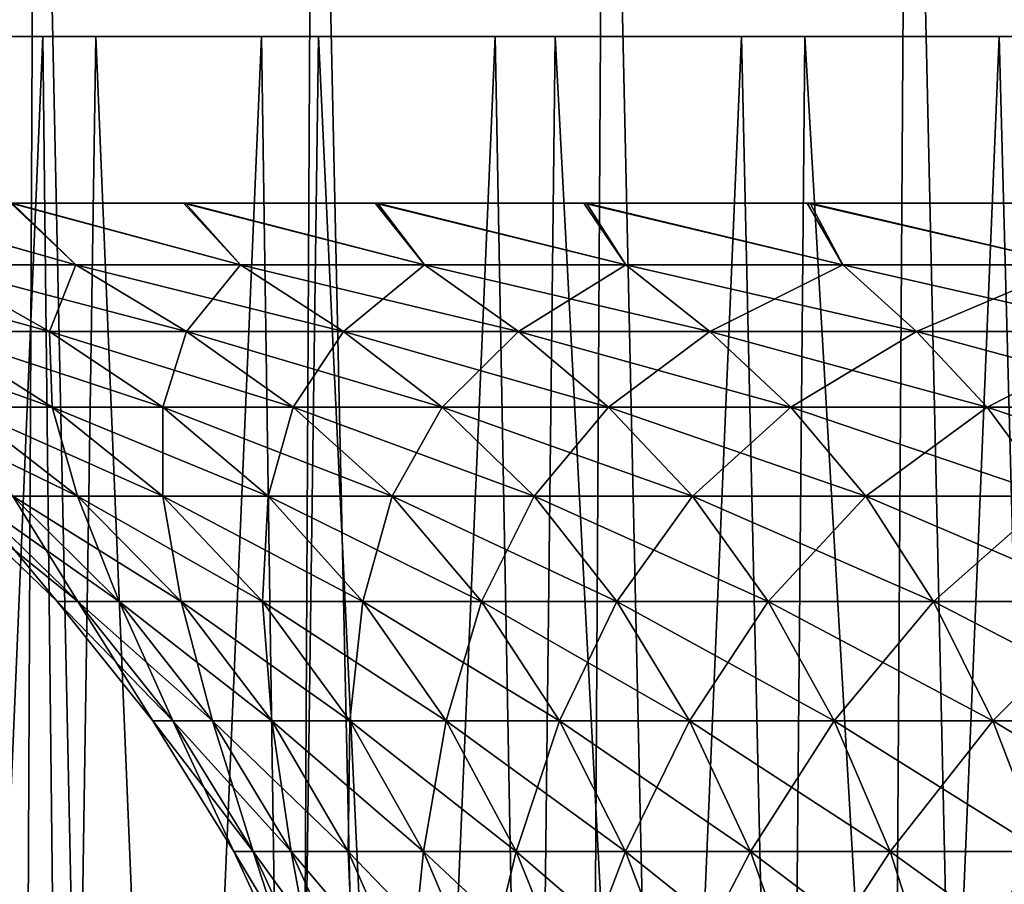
# Model space of a CAD drawing. Header units: millimetres. Extents: x -24 to 30, y -64 to 68.
# Tile 112 of 149: x -14.01 to -8.11, y 58.32 to 63.5. Entities that reach past the tile are written whole.
import ezdxf

# ---------------------------------------------------------------- set-up
doc = ezdxf.new("R2010")
doc.units = ezdxf.units.MM
doc.header["$LTSCALE"] = 52.148148
for name, color, linetype in [('1', 7, 'CONTINUOUS'), ('2', 7, 'CONTINUOUS'), ('6', 7, 'CONTINUOUS'), ('65', 7, 'CONTINUOUS'), ('66', 7, 'CONTINUOUS')]:
    doc.layers.add(name, color=color, linetype=linetype)

msp = doc.modelspace()

# ---------------------------------------------------------------- linework, layer by layer
at = {"layer": '1', "color": 253, "linetype": 'Continuous', "true_color": 0xaab4c3}
for points in [[(-15.4949, 68.2, -18.9778), (-13.9176, 68.2, -20.1631), (-14.2066, 5, -19.9605), (-15.4949, 68.2, -18.9778)], [(-14.2066, 5, -19.9605), (-13.9176, 68.2, -20.1631), (-12.5796, 5, -21.0239), (-14.2066, 5, -19.9605)], [(-13.9176, 68.2, -20.1631), (-12.25, 68.2, -21.2176), (-12.5796, 5, -21.0239), (-13.9176, 68.2, -20.1631)], [(-12.5796, 5, -21.0239), (-12.25, 68.2, -21.2176), (-10.8735, 5, -21.9549), (-12.5796, 5, -21.0239)], [(-12.25, 68.2, -21.2176), (-10.503, 68.2, -22.1345), (-10.8735, 5, -21.9549), (-12.25, 68.2, -21.2176)], [(-10.8735, 5, -21.9549), (-10.503, 68.2, -22.1345), (-9.0989, 5, -22.7477), (-10.8735, 5, -21.9549)], [(-10.503, 68.2, -22.1345), (-8.6878, 68.2, -22.9079), (-9.0989, 5, -22.7477), (-10.503, 68.2, -22.1345)], [(-9.0989, 5, -22.7477), (-8.6878, 68.2, -22.9079), (-7.2671, 5, -23.3974), (-9.0989, 5, -22.7477)], [(-8.6878, 68.2, -22.9079), (-6.8163, 68.2, -23.5327), (-7.2671, 5, -23.3974), (-8.6878, 68.2, -22.9079)]]:
    msp.add_3dface(points, dxfattribs=at)
at = {"layer": '2', "color": 253, "linetype": 'Continuous', "true_color": 0xaab4c3}
for points in [[(-15.4949, 68.2, 18.9778), (-14.2066, 5, 19.9605), (-13.9176, 68.2, 20.1631), (-15.4949, 68.2, 18.9778)], [(-14.2066, 5, 19.9605), (-12.5796, 5, 21.0239), (-13.9176, 68.2, 20.1631), (-14.2066, 5, 19.9605)], [(-13.9176, 68.2, 20.1631), (-12.5796, 5, 21.0239), (-12.25, 68.2, 21.2176), (-13.9176, 68.2, 20.1631)], [(-12.5796, 5, 21.0239), (-10.8735, 5, 21.9549), (-12.25, 68.2, 21.2176), (-12.5796, 5, 21.0239)], [(-12.25, 68.2, 21.2176), (-10.8735, 5, 21.9549), (-10.503, 68.2, 22.1345), (-12.25, 68.2, 21.2176)], [(-10.8735, 5, 21.9549), (-9.0989, 5, 22.7477), (-10.503, 68.2, 22.1345), (-10.8735, 5, 21.9549)], [(-10.503, 68.2, 22.1345), (-9.0989, 5, 22.7477), (-8.6878, 68.2, 22.9079), (-10.503, 68.2, 22.1345)], [(-9.0989, 5, 22.7477), (-7.2671, 5, 23.3974), (-8.6878, 68.2, 22.9079), (-9.0989, 5, 22.7477)], [(-8.6878, 68.2, 22.9079), (-7.2671, 5, 23.3974), (-6.8163, 68.2, 23.5327), (-8.6878, 68.2, 22.9079)]]:
    msp.add_3dface(points, dxfattribs=at)
at = {"layer": '6', "color": 253, "linetype": 'Continuous', "true_color": 0xaab4c3}
for points in [[(-13.9269, 39.2, 15.0429), (-15.193, 39.2, 13.7631), (-14.7969, 63.4, 14.1881), (-13.9269, 39.2, 15.0429)], [(-13.8757, 63.4, -15.0903), (-15.0898, 63.4, -13.8762), (-14.8975, 39.2, -14.0824), (-13.8757, 63.4, -15.0903)], [(-13.6046, 39.2, -15.3351), (-13.8757, 63.4, -15.0903), (-14.8975, 39.2, -14.0824), (-13.6046, 39.2, -15.3351)], [(-13.5577, 63.4, 15.3766), (-13.9269, 39.2, 15.0429), (-14.7969, 63.4, 14.1881), (-13.5577, 63.4, 15.3766)], [(-12.5535, 39.2, 16.2068), (-13.9269, 39.2, 15.0429), (-13.5577, 63.4, 15.3766), (-12.5535, 39.2, 16.2068)], [(-12.5642, 63.4, -16.1985), (-13.8757, 63.4, -15.0903), (-13.6046, 39.2, -15.3351), (-12.5642, 63.4, -16.1985)], [(-12.2067, 39.2, -16.4696), (-12.5642, 63.4, -16.1985), (-13.6046, 39.2, -15.3351), (-12.2067, 39.2, -16.4696)], [(-12.2233, 63.4, 16.4572), (-12.5535, 39.2, 16.2068), (-13.5577, 63.4, 15.3766), (-12.2233, 63.4, 16.4572)], [(-11.1645, 63.4, -17.1931), (-12.5642, 63.4, -16.1985), (-12.2067, 39.2, -16.4696), (-11.1645, 63.4, -17.1931)], [(-11.0832, 39.2, 17.2456), (-12.5535, 39.2, 16.2068), (-12.2233, 63.4, 16.4572), (-11.0832, 39.2, 17.2456)], [(-10.8033, 63.4, 17.4224), (-11.0832, 39.2, 17.2456), (-12.2233, 63.4, 16.4572), (-10.8033, 63.4, 17.4224)], [(-10.7148, 39.2, -17.4769), (-11.1645, 63.4, -17.1931), (-12.2067, 39.2, -16.4696), (-10.7148, 39.2, -17.4769)], [(-9.6866, 63.4, -18.0671), (-11.1645, 63.4, -17.1931), (-10.7148, 39.2, -17.4769), (-9.6866, 63.4, -18.0671)], [(-9.5276, 39.2, 18.1515), (-11.0832, 39.2, 17.2456), (-10.8033, 63.4, 17.4224), (-9.5276, 39.2, 18.1515)], [(-9.3074, 63.4, 18.2653), (-9.5276, 39.2, 18.1515), (-10.8033, 63.4, 17.4224), (-9.3074, 63.4, 18.2653)], [(-9.1402, 39.2, -18.3496), (-9.6866, 63.4, -18.0671), (-10.7148, 39.2, -17.4769), (-9.1402, 39.2, -18.3496)], [(-8.1407, 63.4, -18.8143), (-9.6866, 63.4, -18.0671), (-9.1402, 39.2, -18.3496), (-8.1407, 63.4, -18.8143)], [(-7.8984, 39.2, 18.9173), (-9.5276, 39.2, 18.1515), (-9.3074, 63.4, 18.2653), (-7.8984, 39.2, 18.9173)], [(-7.7462, 63.4, 18.9801), (-7.8984, 39.2, 18.9173), (-9.3074, 63.4, 18.2653), (-7.7462, 63.4, 18.9801)], [(-7.4951, 39.2, -19.0807), (-8.1407, 63.4, -18.8143), (-9.1402, 39.2, -18.3496), (-7.4951, 39.2, -19.0807)], [(-6.5377, 63.4, -19.4296), (-8.1407, 63.4, -18.8143), (-7.4951, 39.2, -19.0807), (-6.5377, 63.4, -19.4296)]]:
    msp.add_3dface(points, dxfattribs=at)
at = {"layer": '65', "linetype": 'Continuous'}
for points in [[(-13.6783, 62.0306, -9.7403), (-14.5422, 62.0306, -8.396), (-14.9848, 62.4, -9.2677), (-13.6783, 62.0306, -9.7403)], [(-14.0677, 62.4, -10.6081), (-13.6783, 62.0306, -9.7403), (-14.9848, 62.4, -9.2677), (-14.0677, 62.4, -10.6081)], [(-14.5422, 62.0306, 8.396), (-13.6783, 62.0306, 9.7403), (-14.9784, 62.4, 9.2781), (-14.5422, 62.0306, 8.396)], [(-14.9784, 62.4, 9.2781), (-13.6783, 62.0306, 9.7403), (-14.0596, 62.4, 10.6188), (-14.9784, 62.4, 9.2781)], [(-12.6905, 62.0306, -10.9964), (-13.6783, 62.0306, -9.7403), (-14.0677, 62.4, -10.6081), (-12.6905, 62.0306, -10.9964)], [(-13.0314, 62.4, -11.8582), (-12.6905, 62.0306, -10.9964), (-14.0677, 62.4, -10.6081), (-13.0314, 62.4, -11.8582)], [(-13.6783, 62.0306, 9.7403), (-12.6905, 62.0306, 10.9964), (-14.0596, 62.4, 10.6188), (-13.6783, 62.0306, 9.7403)], [(-14.0596, 62.4, 10.6188), (-12.6905, 62.0306, 10.9964), (-13.021, 62.4, 11.8696), (-14.0596, 62.4, 10.6188)], [(-11.5877, 62.0306, -12.1529), (-12.6905, 62.0306, -10.9964), (-13.0314, 62.4, -11.8582), (-11.5877, 62.0306, -12.1529)], [(-11.8823, 62.4, -13.0094), (-11.5877, 62.0306, -12.1529), (-13.0314, 62.4, -11.8582), (-11.8823, 62.4, -13.0094)], [(-12.6905, 62.0306, 10.9964), (-11.5877, 62.0306, 12.1529), (-13.021, 62.4, 11.8696), (-12.6905, 62.0306, 10.9964)], [(-13.021, 62.4, 11.8696), (-11.5877, 62.0306, 12.1529), (-11.8688, 62.4, 13.0217), (-13.021, 62.4, 11.8696)], [(-10.3801, 62.0306, -13.1993), (-11.5877, 62.0306, -12.1529), (-11.8823, 62.4, -13.0094), (-10.3801, 62.0306, -13.1993)], [(-10.6329, 62.4, -14.0488), (-10.3801, 62.0306, -13.1993), (-11.8823, 62.4, -13.0094), (-10.6329, 62.4, -14.0488)], [(-11.5877, 62.0306, 12.1529), (-10.3801, 62.0306, 13.1993), (-11.8688, 62.4, 13.0217), (-11.5877, 62.0306, 12.1529)], [(-11.8688, 62.4, 13.0217), (-10.3801, 62.0306, 13.1993), (-10.6169, 62.4, 14.0609), (-11.8688, 62.4, 13.0217)], [(-9.0784, 62.0306, -14.1262), (-10.3801, 62.0306, -13.1993), (-10.6329, 62.4, -14.0488), (-9.0784, 62.0306, -14.1262)], [(-9.293, 62.4, -14.9692), (-9.0784, 62.0306, -14.1262), (-10.6329, 62.4, -14.0488), (-9.293, 62.4, -14.9692)], [(-10.3801, 62.0306, 13.1993), (-9.0784, 62.0306, 14.1262), (-10.6169, 62.4, 14.0609), (-10.3801, 62.0306, 13.1993)], [(-10.6169, 62.4, 14.0609), (-9.0784, 62.0306, 14.1262), (-9.2755, 62.4, 14.9801), (-10.6169, 62.4, 14.0609)], [(-7.6945, 62.0306, -14.9252), (-9.0784, 62.0306, -14.1262), (-9.293, 62.4, -14.9692), (-7.6945, 62.0306, -14.9252)], [(-7.8734, 62.4, -15.7622), (-7.6945, 62.0306, -14.9252), (-9.293, 62.4, -14.9692), (-7.8734, 62.4, -15.7622)], [(-9.0784, 62.0306, 14.1262), (-7.6945, 62.0306, 14.9252), (-9.2755, 62.4, 14.9801), (-9.0784, 62.0306, 14.1262)], [(-9.2755, 62.4, 14.9801), (-7.6945, 62.0306, 14.9252), (-7.8565, 62.4, 15.7706), (-9.2755, 62.4, 14.9801)], [(-14.5321, 61.6315, 6.6366), (-13.8354, 61.6315, 7.9879), (-15.2745, 62.0306, 6.9756), (-14.5321, 61.6315, 6.6366)], [(-15.2745, 62.0306, 6.9756), (-13.8354, 61.6315, 7.9879), (-14.5422, 62.0306, 8.396), (-15.2745, 62.0306, 6.9756)], [(-13.8354, 61.6315, -7.9879), (-14.5321, 61.6315, -6.6366), (-14.5422, 62.0306, -8.396), (-13.8354, 61.6315, -7.9879)], [(-13.6783, 62.0306, -9.7403), (-13.8354, 61.6315, -7.9879), (-14.5422, 62.0306, -8.396), (-13.6783, 62.0306, -9.7403)], [(-13.8354, 61.6315, 7.9879), (-13.0135, 61.6315, 9.2668), (-14.5422, 62.0306, 8.396), (-13.8354, 61.6315, 7.9879)], [(-14.5422, 62.0306, 8.396), (-13.0135, 61.6315, 9.2668), (-13.6783, 62.0306, 9.7403), (-14.5422, 62.0306, 8.396)], [(-13.0135, 61.6315, -9.2668), (-13.8354, 61.6315, -7.9879), (-13.6783, 62.0306, -9.7403), (-13.0135, 61.6315, -9.2668)], [(-12.6905, 62.0306, -10.9964), (-13.0135, 61.6315, -9.2668), (-13.6783, 62.0306, -9.7403), (-12.6905, 62.0306, -10.9964)], [(-13.0135, 61.6315, 9.2668), (-12.0737, 61.6315, 10.4619), (-13.6783, 62.0306, 9.7403), (-13.0135, 61.6315, 9.2668)], [(-13.6783, 62.0306, 9.7403), (-12.0737, 61.6315, 10.4619), (-12.6905, 62.0306, 10.9964), (-13.6783, 62.0306, 9.7403)], [(-12.0737, 61.6315, -10.4619), (-13.0135, 61.6315, -9.2668), (-12.6905, 62.0306, -10.9964), (-12.0737, 61.6315, -10.4619)], [(-11.5877, 62.0306, -12.1529), (-12.0737, 61.6315, -10.4619), (-12.6905, 62.0306, -10.9964), (-11.5877, 62.0306, -12.1529)], [(-12.0737, 61.6315, 10.4619), (-11.0245, 61.6315, 11.5622), (-12.6905, 62.0306, 10.9964), (-12.0737, 61.6315, 10.4619)], [(-12.6905, 62.0306, 10.9964), (-11.0245, 61.6315, 11.5622), (-11.5877, 62.0306, 12.1529), (-12.6905, 62.0306, 10.9964)], [(-11.0245, 61.6315, -11.5622), (-12.0737, 61.6315, -10.4619), (-11.5877, 62.0306, -12.1529), (-11.0245, 61.6315, -11.5622)], [(-10.3801, 62.0306, -13.1993), (-11.0245, 61.6315, -11.5622), (-11.5877, 62.0306, -12.1529), (-10.3801, 62.0306, -13.1993)], [(-11.0245, 61.6315, 11.5622), (-9.8756, 61.6315, 12.5578), (-11.5877, 62.0306, 12.1529), (-11.0245, 61.6315, 11.5622)], [(-11.5877, 62.0306, 12.1529), (-9.8756, 61.6315, 12.5578), (-10.3801, 62.0306, 13.1993), (-11.5877, 62.0306, 12.1529)], [(-9.8756, 61.6315, -12.5578), (-11.0245, 61.6315, -11.5622), (-10.3801, 62.0306, -13.1993), (-9.8756, 61.6315, -12.5578)], [(-9.0784, 62.0306, -14.1262), (-9.8756, 61.6315, -12.5578), (-10.3801, 62.0306, -13.1993), (-9.0784, 62.0306, -14.1262)], [(-9.8756, 61.6315, 12.5578), (-8.6371, 61.6315, 13.4397), (-10.3801, 62.0306, 13.1993), (-9.8756, 61.6315, 12.5578)], [(-10.3801, 62.0306, 13.1993), (-8.6371, 61.6315, 13.4397), (-9.0784, 62.0306, 14.1262), (-10.3801, 62.0306, 13.1993)], [(-8.6371, 61.6315, -13.4397), (-9.8756, 61.6315, -12.5578), (-9.0784, 62.0306, -14.1262), (-8.6371, 61.6315, -13.4397)], [(-7.6945, 62.0306, -14.9252), (-8.6371, 61.6315, -13.4397), (-9.0784, 62.0306, -14.1262), (-7.6945, 62.0306, -14.9252)], [(-8.6371, 61.6315, 13.4397), (-7.3205, 61.6315, 14.1998), (-9.0784, 62.0306, 14.1262), (-8.6371, 61.6315, 13.4397)], [(-9.0784, 62.0306, 14.1262), (-7.3205, 61.6315, 14.1998), (-7.6945, 62.0306, 14.9252), (-9.0784, 62.0306, 14.1262)], [(-7.3205, 61.6315, -14.1998), (-8.6371, 61.6315, -13.4397), (-7.6945, 62.0306, -14.9252), (-7.3205, 61.6315, -14.1998)], [(-14.357, 61.1775, 4.969), (-13.8196, 61.1775, 6.3112), (-15.0971, 61.6315, 5.2252), (-14.357, 61.1775, 4.969)], [(-15.0971, 61.6315, 5.2252), (-13.8196, 61.1775, 6.3112), (-14.5321, 61.6315, 6.6366), (-15.0971, 61.6315, 5.2252)], [(-13.8196, 61.1775, -6.3112), (-14.357, 61.1775, -4.969), (-14.5321, 61.6315, -6.6366), (-13.8196, 61.1775, -6.3112)], [(-13.8354, 61.6315, -7.9879), (-13.8196, 61.1775, -6.3112), (-14.5321, 61.6315, -6.6366), (-13.8354, 61.6315, -7.9879)], [(-13.8196, 61.1775, 6.3112), (-13.1572, 61.1775, 7.5963), (-14.5321, 61.6315, 6.6366), (-13.8196, 61.1775, 6.3112)], [(-14.5321, 61.6315, 6.6366), (-13.1572, 61.1775, 7.5963), (-13.8354, 61.6315, 7.9879), (-14.5321, 61.6315, 6.6366)], [(-13.1572, 61.1775, -7.5963), (-13.8196, 61.1775, -6.3112), (-13.8354, 61.6315, -7.9879), (-13.1572, 61.1775, -7.5963)], [(-13.0135, 61.6315, -9.2668), (-13.1572, 61.1775, -7.5963), (-13.8354, 61.6315, -7.9879), (-13.0135, 61.6315, -9.2668)], [(-13.1572, 61.1775, 7.5963), (-12.3755, 61.1775, 8.8126), (-13.8354, 61.6315, 7.9879), (-13.1572, 61.1775, 7.5963)], [(-13.8354, 61.6315, 7.9879), (-12.3755, 61.1775, 8.8126), (-13.0135, 61.6315, 9.2668), (-13.8354, 61.6315, 7.9879)], [(-12.3755, 61.1775, -8.8126), (-13.1572, 61.1775, -7.5963), (-13.0135, 61.6315, -9.2668), (-12.3755, 61.1775, -8.8126)], [(-12.0737, 61.6315, -10.4619), (-12.3755, 61.1775, -8.8126), (-13.0135, 61.6315, -9.2668), (-12.0737, 61.6315, -10.4619)], [(-12.3755, 61.1775, 8.8126), (-11.4818, 61.1775, 9.949), (-13.0135, 61.6315, 9.2668), (-12.3755, 61.1775, 8.8126)], [(-13.0135, 61.6315, 9.2668), (-11.4818, 61.1775, 9.949), (-12.0737, 61.6315, 10.4619), (-13.0135, 61.6315, 9.2668)], [(-11.4818, 61.1775, -9.949), (-12.3755, 61.1775, -8.8126), (-12.0737, 61.6315, -10.4619), (-11.4818, 61.1775, -9.949)], [(-11.0245, 61.6315, -11.5622), (-11.4818, 61.1775, -9.949), (-12.0737, 61.6315, -10.4619), (-11.0245, 61.6315, -11.5622)], [(-11.4818, 61.1775, 9.949), (-10.4841, 61.1775, 10.9954), (-12.0737, 61.6315, 10.4619), (-11.4818, 61.1775, 9.949)], [(-12.0737, 61.6315, 10.4619), (-10.4841, 61.1775, 10.9954), (-11.0245, 61.6315, 11.5622), (-12.0737, 61.6315, 10.4619)], [(-10.4841, 61.1775, -10.9954), (-11.4818, 61.1775, -9.949), (-11.0245, 61.6315, -11.5622), (-10.4841, 61.1775, -10.9954)], [(-9.8756, 61.6315, -12.5578), (-10.4841, 61.1775, -10.9954), (-11.0245, 61.6315, -11.5622), (-9.8756, 61.6315, -12.5578)], [(-10.4841, 61.1775, 10.9954), (-9.3914, 61.1775, 11.9422), (-11.0245, 61.6315, 11.5622), (-10.4841, 61.1775, 10.9954)], [(-11.0245, 61.6315, 11.5622), (-9.3914, 61.1775, 11.9422), (-9.8756, 61.6315, 12.5578), (-11.0245, 61.6315, 11.5622)], [(-9.3914, 61.1775, -11.9422), (-10.4841, 61.1775, -10.9954), (-9.8756, 61.6315, -12.5578), (-9.3914, 61.1775, -11.9422)], [(-8.6371, 61.6315, -13.4397), (-9.3914, 61.1775, -11.9422), (-9.8756, 61.6315, -12.5578), (-8.6371, 61.6315, -13.4397)], [(-9.3914, 61.1775, 11.9422), (-8.2137, 61.1775, 12.7808), (-9.8756, 61.6315, 12.5578), (-9.3914, 61.1775, 11.9422)], [(-9.8756, 61.6315, 12.5578), (-8.2137, 61.1775, 12.7808), (-8.6371, 61.6315, 13.4397), (-9.8756, 61.6315, 12.5578)], [(-8.2137, 61.1775, -12.7808), (-9.3914, 61.1775, -11.9422), (-8.6371, 61.6315, -13.4397), (-8.2137, 61.1775, -12.7808)], [(-7.3205, 61.6315, -14.1998), (-8.2137, 61.1775, -12.7808), (-8.6371, 61.6315, -13.4397), (-7.3205, 61.6315, -14.1998)], [(-8.2137, 61.1775, 12.7808), (-6.9616, 61.1775, 13.5037), (-8.6371, 61.6315, 13.4397), (-8.2137, 61.1775, 12.7808)], [(-8.6371, 61.6315, 13.4397), (-6.9616, 61.1775, 13.5037), (-7.3205, 61.6315, 14.1998), (-8.6371, 61.6315, 13.4397)], [(-6.9616, 61.1775, -13.5037), (-8.2137, 61.1775, -12.7808), (-7.3205, 61.6315, -14.1998), (-6.9616, 61.1775, -13.5037)], [(-14.0556, 60.6431, 3.4099), (-13.6679, 60.6431, 4.7305), (-14.7643, 61.1775, 3.5818), (-14.0556, 60.6431, 3.4099)], [(-14.7643, 61.1775, 3.5818), (-13.6679, 60.6431, 4.7305), (-14.357, 61.1775, 4.969), (-14.7643, 61.1775, 3.5818)], [(-13.6679, 60.6431, -4.7305), (-14.0556, 60.6431, -3.4099), (-14.357, 61.1775, -4.969), (-13.6679, 60.6431, -4.7305)], [(-13.8196, 61.1775, -6.3112), (-13.6679, 60.6431, -4.7305), (-14.357, 61.1775, -4.969), (-13.8196, 61.1775, -6.3112)], [(-13.6679, 60.6431, 4.7305), (-13.1563, 60.6431, 6.0083), (-14.357, 61.1775, 4.969), (-13.6679, 60.6431, 4.7305)], [(-14.357, 61.1775, 4.969), (-13.1563, 60.6431, 6.0083), (-13.8196, 61.1775, 6.3112), (-14.357, 61.1775, 4.969)], [(-13.1563, 60.6431, -6.0083), (-13.6679, 60.6431, -4.7305), (-13.8196, 61.1775, -6.3112), (-13.1563, 60.6431, -6.0083)], [(-13.1572, 61.1775, -7.5963), (-13.1563, 60.6431, -6.0083), (-13.8196, 61.1775, -6.3112), (-13.1572, 61.1775, -7.5963)], [(-13.1563, 60.6431, 6.0083), (-12.5256, 60.6431, 7.2317), (-13.8196, 61.1775, 6.3112), (-13.1563, 60.6431, 6.0083)], [(-13.8196, 61.1775, 6.3112), (-12.5256, 60.6431, 7.2317), (-13.1572, 61.1775, 7.5963), (-13.8196, 61.1775, 6.3112)], [(-12.5256, 60.6431, -7.2317), (-13.1563, 60.6431, -6.0083), (-13.1572, 61.1775, -7.5963), (-12.5256, 60.6431, -7.2317)], [(-12.3755, 61.1775, -8.8126), (-12.5256, 60.6431, -7.2317), (-13.1572, 61.1775, -7.5963), (-12.3755, 61.1775, -8.8126)], [(-12.5256, 60.6431, 7.2317), (-11.7815, 60.6431, 8.3896), (-13.1572, 61.1775, 7.5963), (-12.5256, 60.6431, 7.2317)], [(-13.1572, 61.1775, 7.5963), (-11.7815, 60.6431, 8.3896), (-12.3755, 61.1775, 8.8126), (-13.1572, 61.1775, 7.5963)], [(-11.7815, 60.6431, -8.3896), (-12.5256, 60.6431, -7.2317), (-12.3755, 61.1775, -8.8126), (-11.7815, 60.6431, -8.3896)], [(-11.4818, 61.1775, -9.949), (-11.7815, 60.6431, -8.3896), (-12.3755, 61.1775, -8.8126), (-11.4818, 61.1775, -9.949)], [(-11.7815, 60.6431, 8.3896), (-10.9307, 60.6431, 9.4715), (-12.3755, 61.1775, 8.8126), (-11.7815, 60.6431, 8.3896)], [(-12.3755, 61.1775, 8.8126), (-10.9307, 60.6431, 9.4715), (-11.4818, 61.1775, 9.949), (-12.3755, 61.1775, 8.8126)], [(-10.9307, 60.6431, -9.4715), (-11.7815, 60.6431, -8.3896), (-11.4818, 61.1775, -9.949), (-10.9307, 60.6431, -9.4715)], [(-10.4841, 61.1775, -10.9954), (-10.9307, 60.6431, -9.4715), (-11.4818, 61.1775, -9.949), (-10.4841, 61.1775, -10.9954)], [(-10.9307, 60.6431, 9.4715), (-9.9808, 60.6431, 10.4676), (-11.4818, 61.1775, 9.949), (-10.9307, 60.6431, 9.4715)], [(-11.4818, 61.1775, 9.949), (-9.9808, 60.6431, 10.4676), (-10.4841, 61.1775, 10.9954), (-11.4818, 61.1775, 9.949)], [(-9.9808, 60.6431, -10.4676), (-10.9307, 60.6431, -9.4715), (-10.4841, 61.1775, -10.9954), (-9.9808, 60.6431, -10.4676)], [(-9.3914, 61.1775, -11.9422), (-9.9808, 60.6431, -10.4676), (-10.4841, 61.1775, -10.9954), (-9.3914, 61.1775, -11.9422)], [(-9.9808, 60.6431, 10.4676), (-8.9406, 60.6431, 11.3689), (-10.4841, 61.1775, 10.9954), (-9.9808, 60.6431, 10.4676)], [(-10.4841, 61.1775, 10.9954), (-8.9406, 60.6431, 11.3689), (-9.3914, 61.1775, 11.9422), (-10.4841, 61.1775, 10.9954)], [(-8.9406, 60.6431, -11.3689), (-9.9808, 60.6431, -10.4676), (-9.3914, 61.1775, -11.9422), (-8.9406, 60.6431, -11.3689)], [(-8.2137, 61.1775, -12.7808), (-8.9406, 60.6431, -11.3689), (-9.3914, 61.1775, -11.9422), (-8.2137, 61.1775, -12.7808)], [(-8.9406, 60.6431, 11.3689), (-7.8195, 60.6431, 12.1673), (-9.3914, 61.1775, 11.9422), (-8.9406, 60.6431, 11.3689)], [(-9.3914, 61.1775, 11.9422), (-7.8195, 60.6431, 12.1673), (-8.2137, 61.1775, 12.7808), (-9.3914, 61.1775, 11.9422)], [(-7.8195, 60.6431, -12.1673), (-8.9406, 60.6431, -11.3689), (-8.2137, 61.1775, -12.7808), (-7.8195, 60.6431, -12.1673)], [(-6.9616, 61.1775, -13.5037), (-7.8195, 60.6431, -12.1673), (-8.2137, 61.1775, -12.7808), (-6.9616, 61.1775, -13.5037)], [(-7.8195, 60.6431, 12.1673), (-6.6275, 60.6431, 12.8555), (-8.2137, 61.1775, 12.7808), (-7.8195, 60.6431, 12.1673)], [(-8.2137, 61.1775, 12.7808), (-6.6275, 60.6431, 12.8555), (-6.9616, 61.1775, 13.5037), (-8.2137, 61.1775, 12.7808)], [(-13.7906, 60.0121, -0.6569), (-13.7906, 60.0121, 0.6569), (-14.447, 60.6431, -0.6882), (-13.7906, 60.0121, -0.6569)], [(-14.3161, 60.6431, -2.0583), (-13.7906, 60.0121, -0.6569), (-14.447, 60.6431, -0.6882), (-14.3161, 60.6431, -2.0583)], [(-13.7906, 60.0121, 0.6569), (-13.6657, 60.0121, 1.9648), (-14.447, 60.6431, 0.6882), (-13.7906, 60.0121, 0.6569)], [(-14.447, 60.6431, -0.6882), (-13.7906, 60.0121, 0.6569), (-14.447, 60.6431, 0.6882), (-14.447, 60.6431, -0.6882)], [(-14.447, 60.6431, 0.6882), (-13.6657, 60.0121, 1.9648), (-14.3161, 60.6431, 2.0583), (-14.447, 60.6431, 0.6882)], [(-13.6657, 60.0121, -1.9648), (-13.7906, 60.0121, -0.6569), (-14.3161, 60.6431, -2.0583), (-13.6657, 60.0121, -1.9648)], [(-14.0556, 60.6431, -3.4099), (-13.6657, 60.0121, -1.9648), (-14.3161, 60.6431, -2.0583), (-14.0556, 60.6431, -3.4099)], [(-13.6657, 60.0121, 1.9648), (-13.4171, 60.0121, 3.2549), (-14.3161, 60.6431, 2.0583), (-13.6657, 60.0121, 1.9648)], [(-14.3161, 60.6431, 2.0583), (-13.4171, 60.0121, 3.2549), (-14.0556, 60.6431, 3.4099), (-14.3161, 60.6431, 2.0583)], [(-13.4171, 60.0121, -3.2549), (-13.6657, 60.0121, -1.9648), (-14.0556, 60.6431, -3.4099), (-13.4171, 60.0121, -3.2549)], [(-13.6679, 60.6431, -4.7305), (-13.4171, 60.0121, -3.2549), (-14.0556, 60.6431, -3.4099), (-13.6679, 60.6431, -4.7305)], [(-13.4171, 60.0121, 3.2549), (-13.0469, 60.0121, 4.5156), (-14.0556, 60.6431, 3.4099), (-13.4171, 60.0121, 3.2549)], [(-14.0556, 60.6431, 3.4099), (-13.0469, 60.0121, 4.5156), (-13.6679, 60.6431, 4.7305), (-14.0556, 60.6431, 3.4099)], [(-13.0469, 60.0121, -4.5156), (-13.4171, 60.0121, -3.2549), (-13.6679, 60.6431, -4.7305), (-13.0469, 60.0121, -4.5156)], [(-13.1563, 60.6431, -6.0083), (-13.0469, 60.0121, -4.5156), (-13.6679, 60.6431, -4.7305), (-13.1563, 60.6431, -6.0083)], [(-13.0469, 60.0121, 4.5156), (-12.5586, 60.0121, 5.7353), (-13.6679, 60.6431, 4.7305), (-13.0469, 60.0121, 4.5156)], [(-13.6679, 60.6431, 4.7305), (-12.5586, 60.0121, 5.7353), (-13.1563, 60.6431, 6.0083), (-13.6679, 60.6431, 4.7305)], [(-12.5586, 60.0121, -5.7353), (-13.0469, 60.0121, -4.5156), (-13.1563, 60.6431, -6.0083), (-12.5586, 60.0121, -5.7353)], [(-12.5256, 60.6431, -7.2317), (-12.5586, 60.0121, -5.7353), (-13.1563, 60.6431, -6.0083), (-12.5256, 60.6431, -7.2317)], [(-12.5586, 60.0121, 5.7353), (-11.9566, 60.0121, 6.9031), (-13.1563, 60.6431, 6.0083), (-12.5586, 60.0121, 5.7353)], [(-13.1563, 60.6431, 6.0083), (-11.9566, 60.0121, 6.9031), (-12.5256, 60.6431, 7.2317), (-13.1563, 60.6431, 6.0083)], [(-11.9566, 60.0121, -6.9031), (-12.5586, 60.0121, -5.7353), (-12.5256, 60.6431, -7.2317), (-11.9566, 60.0121, -6.9031)], [(-11.7815, 60.6431, -8.3896), (-11.9566, 60.0121, -6.9031), (-12.5256, 60.6431, -7.2317), (-11.7815, 60.6431, -8.3896)], [(-11.9566, 60.0121, 6.9031), (-11.2462, 60.0121, 8.0084), (-12.5256, 60.6431, 7.2317), (-11.9566, 60.0121, 6.9031)], [(-12.5256, 60.6431, 7.2317), (-11.2462, 60.0121, 8.0084), (-11.7815, 60.6431, 8.3896), (-12.5256, 60.6431, 7.2317)], [(-11.2462, 60.0121, -8.0084), (-11.9566, 60.0121, -6.9031), (-11.7815, 60.6431, -8.3896), (-11.2462, 60.0121, -8.0084)], [(-10.9307, 60.6431, -9.4715), (-11.2462, 60.0121, -8.0084), (-11.7815, 60.6431, -8.3896), (-10.9307, 60.6431, -9.4715)], [(-11.2462, 60.0121, 8.0084), (-10.4341, 60.0121, 9.0412), (-11.7815, 60.6431, 8.3896), (-11.2462, 60.0121, 8.0084)], [(-11.7815, 60.6431, 8.3896), (-10.4341, 60.0121, 9.0412), (-10.9307, 60.6431, 9.4715), (-11.7815, 60.6431, 8.3896)], [(-10.4341, 60.0121, -9.0412), (-11.2462, 60.0121, -8.0084), (-10.9307, 60.6431, -9.4715), (-10.4341, 60.0121, -9.0412)], [(-9.9808, 60.6431, -10.4676), (-10.4341, 60.0121, -9.0412), (-10.9307, 60.6431, -9.4715), (-9.9808, 60.6431, -10.4676)], [(-10.4341, 60.0121, 9.0412), (-9.5274, 60.0121, 9.9921), (-10.9307, 60.6431, 9.4715), (-10.4341, 60.0121, 9.0412)], [(-10.9307, 60.6431, 9.4715), (-9.5274, 60.0121, 9.9921), (-9.9808, 60.6431, 10.4676), (-10.9307, 60.6431, 9.4715)], [(-9.5274, 60.0121, -9.9921), (-10.4341, 60.0121, -9.0412), (-9.9808, 60.6431, -10.4676), (-9.5274, 60.0121, -9.9921)], [(-8.9406, 60.6431, -11.3689), (-9.5274, 60.0121, -9.9921), (-9.9808, 60.6431, -10.4676), (-8.9406, 60.6431, -11.3689)], [(-9.5274, 60.0121, 9.9921), (-8.5345, 60.0121, 10.8524), (-9.9808, 60.6431, 10.4676), (-9.5274, 60.0121, 9.9921)], [(-9.9808, 60.6431, 10.4676), (-8.5345, 60.0121, 10.8524), (-8.9406, 60.6431, 11.3689), (-9.9808, 60.6431, 10.4676)], [(-8.5345, 60.0121, -10.8524), (-9.5274, 60.0121, -9.9921), (-8.9406, 60.6431, -11.3689), (-8.5345, 60.0121, -10.8524)], [(-7.8195, 60.6431, -12.1673), (-8.5345, 60.0121, -10.8524), (-8.9406, 60.6431, -11.3689), (-7.8195, 60.6431, -12.1673)], [(-8.5345, 60.0121, 10.8524), (-7.4642, 60.0121, 11.6146), (-8.9406, 60.6431, 11.3689), (-8.5345, 60.0121, 10.8524)], [(-8.9406, 60.6431, 11.3689), (-7.4642, 60.0121, 11.6146), (-7.8195, 60.6431, 12.1673), (-8.9406, 60.6431, 11.3689)], [(-7.4642, 60.0121, -11.6146), (-8.5345, 60.0121, -10.8524), (-7.8195, 60.6431, -12.1673), (-7.4642, 60.0121, -11.6146)], [(-13.2159, 59.2961, -0.6296), (-13.2159, 59.2961, 0.6296), (-13.7906, 60.0121, -0.6569), (-13.2159, 59.2961, -0.6296)], [(-13.6657, 60.0121, -1.9648), (-13.2159, 59.2961, -0.6296), (-13.7906, 60.0121, -0.6569), (-13.6657, 60.0121, -1.9648)], [(-13.2159, 59.2961, 0.6296), (-13.0962, 59.2961, 1.883), (-13.7906, 60.0121, 0.6569), (-13.2159, 59.2961, 0.6296)], [(-13.7906, 60.0121, -0.6569), (-13.2159, 59.2961, 0.6296), (-13.7906, 60.0121, 0.6569), (-13.7906, 60.0121, -0.6569)], [(-13.7906, 60.0121, 0.6569), (-13.0962, 59.2961, 1.883), (-13.6657, 60.0121, 1.9648), (-13.7906, 60.0121, 0.6569)], [(-13.0962, 59.2961, -1.883), (-13.2159, 59.2961, -0.6296), (-13.6657, 60.0121, -1.9648), (-13.0962, 59.2961, -1.883)], [(-13.4171, 60.0121, -3.2549), (-13.0962, 59.2961, -1.883), (-13.6657, 60.0121, -1.9648), (-13.4171, 60.0121, -3.2549)], [(-13.0962, 59.2961, 1.883), (-12.858, 59.2961, 3.1193), (-13.6657, 60.0121, 1.9648), (-13.0962, 59.2961, 1.883)], [(-13.6657, 60.0121, 1.9648), (-12.858, 59.2961, 3.1193), (-13.4171, 60.0121, 3.2549), (-13.6657, 60.0121, 1.9648)], [(-12.858, 59.2961, -3.1193), (-13.0962, 59.2961, -1.883), (-13.4171, 60.0121, -3.2549), (-12.858, 59.2961, -3.1193)], [(-13.0469, 60.0121, -4.5156), (-12.858, 59.2961, -3.1193), (-13.4171, 60.0121, -3.2549), (-13.0469, 60.0121, -4.5156)], [(-12.858, 59.2961, 3.1193), (-12.5032, 59.2961, 4.3274), (-13.4171, 60.0121, 3.2549), (-12.858, 59.2961, 3.1193)], [(-13.4171, 60.0121, 3.2549), (-12.5032, 59.2961, 4.3274), (-13.0469, 60.0121, 4.5156), (-13.4171, 60.0121, 3.2549)], [(-12.5032, 59.2961, -4.3274), (-12.858, 59.2961, -3.1193), (-13.0469, 60.0121, -4.5156), (-12.5032, 59.2961, -4.3274)], [(-12.5586, 60.0121, -5.7353), (-12.5032, 59.2961, -4.3274), (-13.0469, 60.0121, -4.5156), (-12.5586, 60.0121, -5.7353)], [(-12.5032, 59.2961, 4.3274), (-12.0353, 59.2961, 5.4963), (-13.0469, 60.0121, 4.5156), (-12.5032, 59.2961, 4.3274)], [(-13.0469, 60.0121, 4.5156), (-12.0353, 59.2961, 5.4963), (-12.5586, 60.0121, 5.7353), (-13.0469, 60.0121, 4.5156)], [(-12.0353, 59.2961, -5.4963), (-12.5032, 59.2961, -4.3274), (-12.5586, 60.0121, -5.7353), (-12.0353, 59.2961, -5.4963)], [(-11.9566, 60.0121, -6.9031), (-12.0353, 59.2961, -5.4963), (-12.5586, 60.0121, -5.7353), (-11.9566, 60.0121, -6.9031)], [(-12.0353, 59.2961, 5.4963), (-11.4583, 59.2961, 6.6155), (-12.5586, 60.0121, 5.7353), (-12.0353, 59.2961, 5.4963)], [(-12.5586, 60.0121, 5.7353), (-11.4583, 59.2961, 6.6155), (-11.9566, 60.0121, 6.9031), (-12.5586, 60.0121, 5.7353)], [(-11.4583, 59.2961, -6.6155), (-12.0353, 59.2961, -5.4963), (-11.9566, 60.0121, -6.9031), (-11.4583, 59.2961, -6.6155)], [(-11.2462, 60.0121, -8.0084), (-11.4583, 59.2961, -6.6155), (-11.9566, 60.0121, -6.9031), (-11.2462, 60.0121, -8.0084)], [(-11.4583, 59.2961, 6.6155), (-10.7776, 59.2961, 7.6747), (-11.9566, 60.0121, 6.9031), (-11.4583, 59.2961, 6.6155)], [(-11.9566, 60.0121, 6.9031), (-10.7776, 59.2961, 7.6747), (-11.2462, 60.0121, 8.0084), (-11.9566, 60.0121, 6.9031)], [(-10.7776, 59.2961, -7.6747), (-11.4583, 59.2961, -6.6155), (-11.2462, 60.0121, -8.0084), (-10.7776, 59.2961, -7.6747)], [(-10.4341, 60.0121, -9.0412), (-10.7776, 59.2961, -7.6747), (-11.2462, 60.0121, -8.0084), (-10.4341, 60.0121, -9.0412)], [(-10.7776, 59.2961, 7.6747), (-9.9993, 59.2961, 8.6644), (-11.2462, 60.0121, 8.0084), (-10.7776, 59.2961, 7.6747)], [(-11.2462, 60.0121, 8.0084), (-9.9993, 59.2961, 8.6644), (-10.4341, 60.0121, 9.0412), (-11.2462, 60.0121, 8.0084)], [(-9.9993, 59.2961, -8.6644), (-10.7776, 59.2961, -7.6747), (-10.4341, 60.0121, -9.0412), (-9.9993, 59.2961, -8.6644)], [(-9.5274, 60.0121, -9.9921), (-9.9993, 59.2961, -8.6644), (-10.4341, 60.0121, -9.0412), (-9.5274, 60.0121, -9.9921)], [(-9.9993, 59.2961, 8.6644), (-9.1304, 59.2961, 9.5757), (-10.4341, 60.0121, 9.0412), (-9.9993, 59.2961, 8.6644)], [(-10.4341, 60.0121, 9.0412), (-9.1304, 59.2961, 9.5757), (-9.5274, 60.0121, 9.9921), (-10.4341, 60.0121, 9.0412)], [(-9.1304, 59.2961, -9.5757), (-9.9993, 59.2961, -8.6644), (-9.5274, 60.0121, -9.9921), (-9.1304, 59.2961, -9.5757)], [(-8.5345, 60.0121, -10.8524), (-9.1304, 59.2961, -9.5757), (-9.5274, 60.0121, -9.9921), (-8.5345, 60.0121, -10.8524)], [(-9.1304, 59.2961, 9.5757), (-8.1788, 59.2961, 10.4002), (-9.5274, 60.0121, 9.9921), (-9.1304, 59.2961, 9.5757)], [(-9.5274, 60.0121, 9.9921), (-8.1788, 59.2961, 10.4002), (-8.5345, 60.0121, 10.8524), (-9.5274, 60.0121, 9.9921)], [(-8.1788, 59.2961, -10.4002), (-9.1304, 59.2961, -9.5757), (-8.5345, 60.0121, -10.8524), (-8.1788, 59.2961, -10.4002)], [(-7.4642, 60.0121, -11.6146), (-8.1788, 59.2961, -10.4002), (-8.5345, 60.0121, -10.8524), (-7.4642, 60.0121, -11.6146)], [(-8.1788, 59.2961, 10.4002), (-7.1532, 59.2961, 11.1306), (-8.5345, 60.0121, 10.8524), (-8.1788, 59.2961, 10.4002)], [(-8.5345, 60.0121, 10.8524), (-7.1532, 59.2961, 11.1306), (-7.4642, 60.0121, 11.6146), (-8.5345, 60.0121, 10.8524)], [(-7.1532, 59.2961, -11.1306), (-8.1788, 59.2961, -10.4002), (-7.4642, 60.0121, -11.6146), (-7.1532, 59.2961, -11.1306)], [(-12.7308, 58.5125, -0.6064), (-12.7308, 58.5125, 0.6064), (-13.2159, 59.2961, -0.6296), (-12.7308, 58.5125, -0.6064)], [(-13.0962, 59.2961, -1.883), (-12.7308, 58.5125, -0.6064), (-13.2159, 59.2961, -0.6296), (-13.0962, 59.2961, -1.883)], [(-12.7308, 58.5125, 0.6064), (-12.6155, 58.5125, 1.8138), (-13.2159, 59.2961, 0.6296), (-12.7308, 58.5125, 0.6064)], [(-13.2159, 59.2961, -0.6296), (-12.7308, 58.5125, 0.6064), (-13.2159, 59.2961, 0.6296), (-13.2159, 59.2961, -0.6296)], [(-13.2159, 59.2961, 0.6296), (-12.6155, 58.5125, 1.8138), (-13.0962, 59.2961, 1.883), (-13.2159, 59.2961, 0.6296)], [(-12.6155, 58.5125, -1.8138), (-12.7308, 58.5125, -0.6064), (-13.0962, 59.2961, -1.883), (-12.6155, 58.5125, -1.8138)], [(-12.858, 59.2961, -3.1193), (-12.6155, 58.5125, -1.8138), (-13.0962, 59.2961, -1.883), (-12.858, 59.2961, -3.1193)], [(-12.6155, 58.5125, 1.8138), (-12.386, 58.5125, 3.0048), (-13.0962, 59.2961, 1.883), (-12.6155, 58.5125, 1.8138)], [(-13.0962, 59.2961, 1.883), (-12.386, 58.5125, 3.0048), (-12.858, 59.2961, 3.1193), (-13.0962, 59.2961, 1.883)], [(-12.386, 58.5125, -3.0048), (-12.6155, 58.5125, -1.8138), (-12.858, 59.2961, -3.1193), (-12.386, 58.5125, -3.0048)], [(-12.5032, 59.2961, -4.3274), (-12.386, 58.5125, -3.0048), (-12.858, 59.2961, -3.1193), (-12.5032, 59.2961, -4.3274)], [(-12.386, 58.5125, 3.0048), (-12.0443, 58.5125, 4.1686), (-12.858, 59.2961, 3.1193), (-12.386, 58.5125, 3.0048)], [(-12.858, 59.2961, 3.1193), (-12.0443, 58.5125, 4.1686), (-12.5032, 59.2961, 4.3274), (-12.858, 59.2961, 3.1193)], [(-12.0443, 58.5125, -4.1686), (-12.386, 58.5125, -3.0048), (-12.5032, 59.2961, -4.3274), (-12.0443, 58.5125, -4.1686)], [(-12.0353, 59.2961, -5.4963), (-12.0443, 58.5125, -4.1686), (-12.5032, 59.2961, -4.3274), (-12.0353, 59.2961, -5.4963)], [(-12.0443, 58.5125, 4.1686), (-11.5935, 58.5125, 5.2946), (-12.5032, 59.2961, 4.3274), (-12.0443, 58.5125, 4.1686)], [(-12.5032, 59.2961, 4.3274), (-11.5935, 58.5125, 5.2946), (-12.0353, 59.2961, 5.4963), (-12.5032, 59.2961, 4.3274)], [(-11.5935, 58.5125, -5.2946), (-12.0443, 58.5125, -4.1686), (-12.0353, 59.2961, -5.4963), (-11.5935, 58.5125, -5.2946)], [(-11.4583, 59.2961, -6.6155), (-11.5935, 58.5125, -5.2946), (-12.0353, 59.2961, -5.4963), (-11.4583, 59.2961, -6.6155)], [(-11.5935, 58.5125, 5.2946), (-11.0377, 58.5125, 6.3726), (-12.0353, 59.2961, 5.4963), (-11.5935, 58.5125, 5.2946)], [(-12.0353, 59.2961, 5.4963), (-11.0377, 58.5125, 6.3726), (-11.4583, 59.2961, 6.6155), (-12.0353, 59.2961, 5.4963)], [(-11.0377, 58.5125, -6.3726), (-11.5935, 58.5125, -5.2946), (-11.4583, 59.2961, -6.6155), (-11.0377, 58.5125, -6.3726)], [(-10.7776, 59.2961, -7.6747), (-11.0377, 58.5125, -6.3726), (-11.4583, 59.2961, -6.6155), (-10.7776, 59.2961, -7.6747)], [(-11.0377, 58.5125, 6.3726), (-10.382, 58.5125, 7.393), (-11.4583, 59.2961, 6.6155), (-11.0377, 58.5125, 6.3726)], [(-11.4583, 59.2961, 6.6155), (-10.382, 58.5125, 7.393), (-10.7776, 59.2961, 7.6747), (-11.4583, 59.2961, 6.6155)], [(-10.382, 58.5125, -7.393), (-11.0377, 58.5125, -6.3726), (-10.7776, 59.2961, -7.6747), (-10.382, 58.5125, -7.393)], [(-9.9993, 59.2961, -8.6644), (-10.382, 58.5125, -7.393), (-10.7776, 59.2961, -7.6747), (-9.9993, 59.2961, -8.6644)], [(-10.382, 58.5125, 7.393), (-9.6322, 58.5125, 8.3464), (-10.7776, 59.2961, 7.6747), (-10.382, 58.5125, 7.393)], [(-10.7776, 59.2961, 7.6747), (-9.6322, 58.5125, 8.3464), (-9.9993, 59.2961, 8.6644), (-10.7776, 59.2961, 7.6747)], [(-9.6322, 58.5125, -8.3464), (-10.382, 58.5125, -7.393), (-9.9993, 59.2961, -8.6644), (-9.6322, 58.5125, -8.3464)], [(-9.1304, 59.2961, -9.5757), (-9.6322, 58.5125, -8.3464), (-9.9993, 59.2961, -8.6644), (-9.1304, 59.2961, -9.5757)], [(-9.6322, 58.5125, 8.3464), (-8.7952, 58.5125, 9.2242), (-9.9993, 59.2961, 8.6644), (-9.6322, 58.5125, 8.3464)], [(-9.9993, 59.2961, 8.6644), (-8.7952, 58.5125, 9.2242), (-9.1304, 59.2961, 9.5757), (-9.9993, 59.2961, 8.6644)], [(-8.7952, 58.5125, -9.2242), (-9.6322, 58.5125, -8.3464), (-9.1304, 59.2961, -9.5757), (-8.7952, 58.5125, -9.2242)], [(-8.1788, 59.2961, -10.4002), (-8.7952, 58.5125, -9.2242), (-9.1304, 59.2961, -9.5757), (-8.1788, 59.2961, -10.4002)], [(-8.7952, 58.5125, 9.2242), (-7.8786, 58.5125, 10.0184), (-9.1304, 59.2961, 9.5757), (-8.7952, 58.5125, 9.2242)], [(-9.1304, 59.2961, 9.5757), (-7.8786, 58.5125, 10.0184), (-8.1788, 59.2961, 10.4002), (-9.1304, 59.2961, 9.5757)], [(-7.8786, 58.5125, -10.0184), (-8.7952, 58.5125, -9.2242), (-8.1788, 59.2961, -10.4002), (-7.8786, 58.5125, -10.0184)], [(-7.1532, 59.2961, -11.1306), (-7.8786, 58.5125, -10.0184), (-8.1788, 59.2961, -10.4002), (-7.1532, 59.2961, -11.1306)], [(-7.8786, 58.5125, 10.0184), (-6.8906, 58.5125, 10.722), (-8.1788, 59.2961, 10.4002), (-7.8786, 58.5125, 10.0184)], [(-8.1788, 59.2961, 10.4002), (-6.8906, 58.5125, 10.722), (-7.1532, 59.2961, 11.1306), (-8.1788, 59.2961, 10.4002)], [(-12.3432, 57.6785, -0.588), (-12.3432, 57.6785, 0.588), (-12.7308, 58.5125, -0.6064), (-12.3432, 57.6785, -0.588)], [(-12.6155, 58.5125, -1.8138), (-12.3432, 57.6785, -0.588), (-12.7308, 58.5125, -0.6064), (-12.6155, 58.5125, -1.8138)], [(-12.3432, 57.6785, 0.588), (-12.2314, 57.6785, 1.7586), (-12.7308, 58.5125, 0.6064), (-12.3432, 57.6785, 0.588)], [(-12.7308, 58.5125, -0.6064), (-12.3432, 57.6785, 0.588), (-12.7308, 58.5125, 0.6064), (-12.7308, 58.5125, -0.6064)], [(-12.7308, 58.5125, 0.6064), (-12.2314, 57.6785, 1.7586), (-12.6155, 58.5125, 1.8138), (-12.7308, 58.5125, 0.6064)], [(-12.2314, 57.6785, -1.7586), (-12.3432, 57.6785, -0.588), (-12.6155, 58.5125, -1.8138), (-12.2314, 57.6785, -1.7586)], [(-12.386, 58.5125, -3.0048), (-12.2314, 57.6785, -1.7586), (-12.6155, 58.5125, -1.8138), (-12.386, 58.5125, -3.0048)], [(-12.2314, 57.6785, 1.7586), (-12.0088, 57.6785, 2.9133), (-12.6155, 58.5125, 1.8138), (-12.2314, 57.6785, 1.7586)], [(-12.6155, 58.5125, 1.8138), (-12.0088, 57.6785, 2.9133), (-12.386, 58.5125, 3.0048), (-12.6155, 58.5125, 1.8138)], [(-12.0088, 57.6785, -2.9133), (-12.2314, 57.6785, -1.7586), (-12.386, 58.5125, -3.0048), (-12.0088, 57.6785, -2.9133)], [(-12.0443, 58.5125, -4.1686), (-12.0088, 57.6785, -2.9133), (-12.386, 58.5125, -3.0048), (-12.0443, 58.5125, -4.1686)], [(-12.0088, 57.6785, 2.9133), (-11.6775, 57.6785, 4.0416), (-12.386, 58.5125, 3.0048), (-12.0088, 57.6785, 2.9133)], [(-12.386, 58.5125, 3.0048), (-11.6775, 57.6785, 4.0416), (-12.0443, 58.5125, 4.1686), (-12.386, 58.5125, 3.0048)], [(-11.6775, 57.6785, -4.0416), (-12.0088, 57.6785, -2.9133), (-12.0443, 58.5125, -4.1686), (-11.6775, 57.6785, -4.0416)], [(-11.5935, 58.5125, -5.2946), (-11.6775, 57.6785, -4.0416), (-12.0443, 58.5125, -4.1686), (-11.5935, 58.5125, -5.2946)], [(-11.6775, 57.6785, 4.0416), (-11.2405, 57.6785, 5.1334), (-12.0443, 58.5125, 4.1686), (-11.6775, 57.6785, 4.0416)], [(-12.0443, 58.5125, 4.1686), (-11.2405, 57.6785, 5.1334), (-11.5935, 58.5125, 5.2946), (-12.0443, 58.5125, 4.1686)], [(-11.2405, 57.6785, -5.1334), (-11.6775, 57.6785, -4.0416), (-11.5935, 58.5125, -5.2946), (-11.2405, 57.6785, -5.1334)], [(-11.0377, 58.5125, -6.3726), (-11.2405, 57.6785, -5.1334), (-11.5935, 58.5125, -5.2946), (-11.0377, 58.5125, -6.3726)], [(-11.2405, 57.6785, 5.1334), (-10.7016, 57.6785, 6.1786), (-11.5935, 58.5125, 5.2946), (-11.2405, 57.6785, 5.1334)], [(-11.5935, 58.5125, 5.2946), (-10.7016, 57.6785, 6.1786), (-11.0377, 58.5125, 6.3726), (-11.5935, 58.5125, 5.2946)], [(-10.7016, 57.6785, -6.1786), (-11.2405, 57.6785, -5.1334), (-11.0377, 58.5125, -6.3726), (-10.7016, 57.6785, -6.1786)], [(-10.382, 58.5125, -7.393), (-10.7016, 57.6785, -6.1786), (-11.0377, 58.5125, -6.3726), (-10.382, 58.5125, -7.393)], [(-10.7016, 57.6785, 6.1786), (-10.0658, 57.6785, 7.1679), (-11.0377, 58.5125, 6.3726), (-10.7016, 57.6785, 6.1786)], [(-11.0377, 58.5125, 6.3726), (-10.0658, 57.6785, 7.1679), (-10.382, 58.5125, 7.393), (-11.0377, 58.5125, 6.3726)], [(-10.0658, 57.6785, -7.1679), (-10.7016, 57.6785, -6.1786), (-10.382, 58.5125, -7.393), (-10.0658, 57.6785, -7.1679)], [(-9.6322, 58.5125, -8.3464), (-10.0658, 57.6785, -7.1679), (-10.382, 58.5125, -7.393), (-9.6322, 58.5125, -8.3464)], [(-10.0658, 57.6785, 7.1679), (-9.3389, 57.6785, 8.0922), (-10.382, 58.5125, 7.393), (-10.0658, 57.6785, 7.1679)], [(-10.382, 58.5125, 7.393), (-9.3389, 57.6785, 8.0922), (-9.6322, 58.5125, 8.3464), (-10.382, 58.5125, 7.393)], [(-9.3389, 57.6785, -8.0922), (-10.0658, 57.6785, -7.1679), (-9.6322, 58.5125, -8.3464), (-9.3389, 57.6785, -8.0922)], [(-8.7952, 58.5125, -9.2242), (-9.3389, 57.6785, -8.0922), (-9.6322, 58.5125, -8.3464), (-8.7952, 58.5125, -9.2242)], [(-9.3389, 57.6785, 8.0922), (-8.5274, 57.6785, 8.9433), (-9.6322, 58.5125, 8.3464), (-9.3389, 57.6785, 8.0922)], [(-9.6322, 58.5125, 8.3464), (-8.5274, 57.6785, 8.9433), (-8.7952, 58.5125, 9.2242), (-9.6322, 58.5125, 8.3464)], [(-8.5274, 57.6785, -8.9433), (-9.3389, 57.6785, -8.0922), (-8.7952, 58.5125, -9.2242), (-8.5274, 57.6785, -8.9433)], [(-7.8786, 58.5125, -10.0184), (-8.5274, 57.6785, -8.9433), (-8.7952, 58.5125, -9.2242), (-7.8786, 58.5125, -10.0184)], [(-8.5274, 57.6785, 8.9433), (-7.6387, 57.6785, 9.7134), (-8.7952, 58.5125, 9.2242), (-8.5274, 57.6785, 8.9433)], [(-8.7952, 58.5125, 9.2242), (-7.6387, 57.6785, 9.7134), (-7.8786, 58.5125, 10.0184), (-8.7952, 58.5125, 9.2242)], [(-7.6387, 57.6785, -9.7134), (-8.5274, 57.6785, -8.9433), (-7.8786, 58.5125, -10.0184), (-7.6387, 57.6785, -9.7134)]]:
    msp.add_3dface(points, dxfattribs=at)
at = {"layer": '66', "linetype": 'Continuous'}
for points in [[(-13.0314, 62.4, -11.8582), (-14.0677, 62.4, -10.6081), (-17.0858, 62.4, -10.869), (-13.0314, 62.4, -11.8582)], [(-16.074, 62.4, -12.316), (-13.0314, 62.4, -11.8582), (-17.0858, 62.4, -10.869), (-16.074, 62.4, -12.316)], [(-14.0596, 62.4, 10.6188), (-13.021, 62.4, 11.8696), (-17.0709, 62.4, 10.8925), (-14.0596, 62.4, 10.6188)], [(-17.0709, 62.4, 10.8925), (-13.021, 62.4, 11.8696), (-16.1009, 62.4, 12.2809), (-17.0709, 62.4, 10.8925)], [(-13.021, 62.4, 11.8696), (-11.8688, 62.4, 13.0217), (-16.1009, 62.4, 12.2809), (-13.021, 62.4, 11.8696)], [(-16.1009, 62.4, 12.2809), (-11.8688, 62.4, 13.0217), (-15.0212, 62.4, 13.5802), (-16.1009, 62.4, 12.2809)], [(-11.8823, 62.4, -13.0094), (-13.0314, 62.4, -11.8582), (-16.074, 62.4, -12.316), (-11.8823, 62.4, -13.0094)], [(-14.9392, 62.4, -13.6705), (-11.8823, 62.4, -13.0094), (-16.074, 62.4, -12.316), (-14.9392, 62.4, -13.6705)], [(-11.8688, 62.4, 13.0217), (-10.6169, 62.4, 14.0609), (-15.0212, 62.4, 13.5802), (-11.8688, 62.4, 13.0217)], [(-15.0212, 62.4, 13.5802), (-10.6169, 62.4, 14.0609), (-13.8349, 62.4, 14.7871), (-15.0212, 62.4, 13.5802)], [(-10.6329, 62.4, -14.0488), (-11.8823, 62.4, -13.0094), (-14.9392, 62.4, -13.6705), (-10.6329, 62.4, -14.0488)], [(-13.688, 62.4, -14.923), (-10.6329, 62.4, -14.0488), (-14.9392, 62.4, -13.6705), (-13.688, 62.4, -14.923)], [(-10.6169, 62.4, 14.0609), (-9.2755, 62.4, 14.9801), (-13.8349, 62.4, 14.7871), (-10.6169, 62.4, 14.0609)], [(-9.2755, 62.4, 14.9801), (-7.8565, 62.4, 15.7706), (-13.8349, 62.4, 14.7871), (-9.2755, 62.4, 14.9801)], [(-13.8349, 62.4, 14.7871), (-7.8565, 62.4, 15.7706), (-12.5518, 62.4, 15.8906), (-13.8349, 62.4, 14.7871)], [(-9.293, 62.4, -14.9692), (-10.6329, 62.4, -14.0488), (-13.688, 62.4, -14.923), (-9.293, 62.4, -14.9692)], [(-12.3343, 62.4, -16.0598), (-9.293, 62.4, -14.9692), (-13.688, 62.4, -14.923), (-12.3343, 62.4, -16.0598)], [(-7.8565, 62.4, 15.7706), (-6.3696, 62.4, 16.4272), (-12.5518, 62.4, 15.8906), (-7.8565, 62.4, 15.7706)], [(-12.5518, 62.4, 15.8906), (-6.3696, 62.4, 16.4272), (-11.1824, 62.4, 16.8823), (-12.5518, 62.4, 15.8906)], [(-6.3844, 62.4, -16.4215), (-7.8734, 62.4, -15.7622), (-12.3343, 62.4, -16.0598), (-6.3844, 62.4, -16.4215)], [(-10.8874, 62.4, -17.0742), (-6.3844, 62.4, -16.4215), (-12.3343, 62.4, -16.0598), (-10.8874, 62.4, -17.0742)], [(-7.8734, 62.4, -15.7622), (-9.293, 62.4, -14.9692), (-12.3343, 62.4, -16.0598), (-7.8734, 62.4, -15.7622)], [(-6.3696, 62.4, 16.4272), (-4.8251, 62.4, 16.9456), (-11.1824, 62.4, 16.8823), (-6.3696, 62.4, 16.4272)], [(-4.8251, 62.4, 16.9456), (-3.2378, 62.4, 17.319), (-11.1824, 62.4, 16.8823), (-4.8251, 62.4, 16.9456)], [(-3.2378, 62.4, 17.319), (-1.6283, 62.4, 17.5437), (-11.1824, 62.4, 16.8823), (-3.2378, 62.4, 17.319)], [(-11.1824, 62.4, 16.8823), (-1.6283, 62.4, 17.5437), (-9.7337, 62.4, 17.7572), (-11.1824, 62.4, 16.8823)], [(-3.2451, 62.4, -17.3176), (-4.8365, 62.4, -16.9424), (-10.8874, 62.4, -17.0742), (-3.2451, 62.4, -17.3176)], [(-9.3594, 62.4, -17.9572), (-3.2451, 62.4, -17.3176), (-10.8874, 62.4, -17.0742), (-9.3594, 62.4, -17.9572)], [(-4.8365, 62.4, -16.9424), (-6.3844, 62.4, -16.4215), (-10.8874, 62.4, -17.0742), (-4.8365, 62.4, -16.9424)], [(-1.6283, 62.4, 17.5437), (0, 62.4, 17.6192), (-9.7337, 62.4, 17.7572), (-1.6283, 62.4, 17.5437)], [(-9.7337, 62.4, 17.7572), (0, 62.4, 17.6192), (9.7317, 62.4, 17.7583), (-9.7337, 62.4, 17.7572)], [(-8.217, 62.4, 18.5078), (-9.7337, 62.4, 17.7572), (9.7317, 62.4, 17.7583), (-8.217, 62.4, 18.5078)], [(0, 62.4, -17.6192), (-1.6317, 62.4, -17.5435), (-9.3594, 62.4, -17.9572), (0, 62.4, -17.6192)], [(0, 62.4, -17.6192), (-9.3594, 62.4, -17.9572), (9.3587, 62.4, -17.9576), (0, 62.4, -17.6192)], [(-1.6317, 62.4, -17.5435), (-3.2451, 62.4, -17.3176), (-9.3594, 62.4, -17.9572), (-1.6317, 62.4, -17.5435)], [(-9.3594, 62.4, -17.9572), (-7.7619, 62.4, -18.7032), (9.3587, 62.4, -17.9576), (-9.3594, 62.4, -17.9572)], [(-6.6443, 62.4, 19.1288), (-8.217, 62.4, 18.5078), (8.2152, 62.4, 18.5086), (-6.6443, 62.4, 19.1288)], [(8.2152, 62.4, 18.5086), (-8.217, 62.4, 18.5078), (9.7317, 62.4, 17.7583), (8.2152, 62.4, 18.5086)]]:
    msp.add_3dface(points, dxfattribs=at)

doc.saveas('drawing.dxf')
